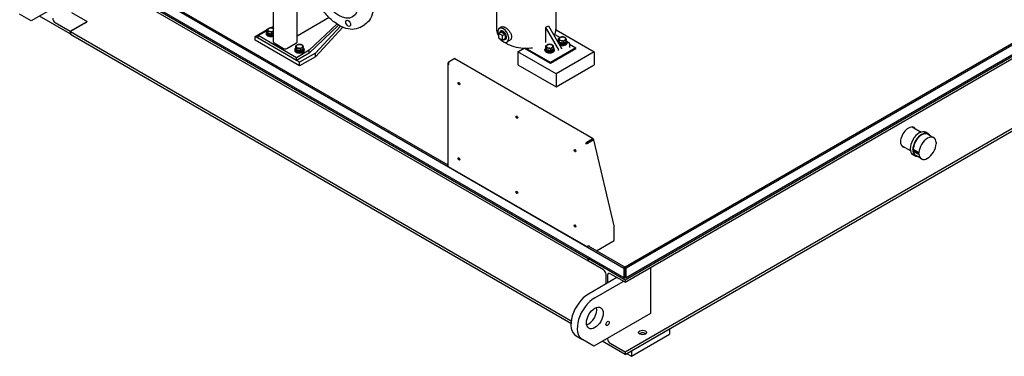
# Model space of a CAD drawing. Header units: inches. Extents: x 17 to 189, y 68 to 193.
# Tile 1 of 43: x 19 to 128, y 68 to 105. Entities that reach past the tile are written whole.
import ezdxf

# ---------------------------------------------------------------- set-up
doc = ezdxf.new("R2010")
doc.units = ezdxf.units.IN
doc.header["$LTSCALE"] = 10.666667
doc.header["$MEASUREMENT"] = 0
doc.layers.get('0').update_dxf_attribs({"lineweight": 25})

msp = doc.modelspace()

# ---------------------------------------------------------------- linework, layer by layer
for p, q in [((185.47, 135.36), (86.03, 77.95)), ((185.6, 135.28), (86.17, 77.87)), ((86.03, 76.57), (185.74, 134.13)), ((86.03, 76.28), (185.74, 133.84)), ((185.49, 134.14), (86.15, 76.78)), ((86.03, 68.56), (185.74, 126.12)), ((86.03, 68.27), (185.74, 125.83)), ((49.56, 102.98), (49.56, 121.58)), ((46.94, 102.98), (46.94, 117.71)), ((20.41, 115.68), (85.9, 77.87)), ((20.54, 115.76), (66.33, 89.32)), ((78.35, 115.01), (78.35, 104.42)), ((85.92, 76.78), (20.51, 114.55)), ((24.38, 112.16), (81.92, 78.94)), ((24.38, 111.87), (81.92, 78.65)), ((71.75, 108.59), (71.75, 104.42)), ((22.22, 106.61), (20, 105.33)), ((24.49, 106.25), (26.21, 105.26)), ((20, 105.33), (18.72, 106.06)), ((24.34, 103.89), (20.92, 105.86)), ((22.67, 105.15), (24.34, 104.18)), ((24.34, 104.18), (26.21, 105.26)), ((26.06, 105.12), (24.38, 104.15)), ((53.13, 105.7), (49.56, 103.63)), ((24.34, 104.18), (24.34, 103.89)), ((24.38, 104.15), (80.05, 72.01)), ((24.38, 104.15), (24.38, 103.86)), ((44.89, 103.59), (46.24, 104.37)), ((45.24, 103.69), (46.24, 104.27)), ((46.22, 103.99), (46.22, 104.07)), ((46.24, 104.17), (46.24, 104.38)), ((46.29, 104.05), (46.24, 104.17)), ((46.35, 103.93), (46.29, 104.05)), ((46.35, 103.93), (46.35, 104.14)), ((46.56, 104.56), (46.66, 104.61)), ((46.66, 104.61), (46.94, 104.7)), ((46.77, 104.55), (46.94, 104.61)), ((46.77, 103.86), (46.77, 104.07)), ((53.99, 104.98), (50.9, 102.06)), ((54.18, 104.86), (50.9, 101.75)), ((54.38, 104.75), (51.61, 101.75)), ((54.64, 104.62), (51.61, 101.35)), ((56.53, 104.6), (57.1, 104.93)), ((71.95, 103.94), (72.26, 104.12)), ((72.32, 104.66), (72.05, 104.5)), ((72.26, 104.12), (72.7, 103.87)), ((78.63, 102.18), (77.23, 104.61)), ((77.23, 102.99), (77.23, 104.61)), ((77.52, 104.78), (78.92, 102.35)), ((78.34, 104.33), (78.36, 104.34)), ((78.36, 104.34), (82.6, 101.89)), ((24.34, 103.89), (24.38, 103.91)), ((24.38, 103.86), (80.02, 71.74)), ((44.89, 103.18), (44.89, 103.59)), ((49.84, 100.73), (44.89, 103.59)), ((49.84, 100.32), (44.89, 103.18)), ((45.24, 103.39), (45.24, 103.69)), ((49.49, 101.24), (45.24, 103.69)), ((49.49, 100.94), (45.24, 103.39)), ((46.13, 103.97), (46.13, 103.9)), ((46.56, 103.89), (46.35, 103.93)), ((46.77, 103.86), (46.56, 103.89)), ((46.92, 103.95), (46.77, 103.86)), ((46.94, 103.96), (46.92, 103.95)), ((71.95, 103.94), (71.95, 103.44)), ((72.39, 103.69), (71.95, 103.94)), ((71.95, 103.44), (72.39, 103.19)), ((72.39, 103.69), (72.7, 103.87)), ((72.39, 103.19), (72.39, 103.69)), ((72.39, 103.19), (72.7, 103.37)), ((72.7, 103.87), (72.7, 103.37)), ((73.19, 103.14), (72.92, 102.99)), ((78.23, 103.82), (78.81, 103.49)), ((78.63, 102.98), (78.63, 103.05)), ((78.65, 103.16), (78.65, 103.37)), ((78.71, 103.04), (78.65, 103.16)), ((78.76, 102.92), (78.71, 103.04)), ((78.76, 102.92), (78.76, 103.13)), ((78.97, 102.88), (78.76, 102.92)), ((79.18, 102.85), (79.18, 103.06)), ((79.33, 102.94), (79.18, 102.85)), ((79.49, 103.03), (79.33, 102.94)), ((79.49, 103.03), (79.49, 103.24)), ((79.5, 102.98), (79.5, 103.05)), ((79.58, 103.04), (79.75, 102.94)), ((79.6, 102.89), (79.6, 102.96)), ((47.01, 102.88), (48.07, 102.26)), ((48.42, 102.26), (49.49, 102.88)), ((49.31, 102.14), (49.31, 102.06)), ((49.4, 102.15), (49.4, 102.23)), ((49.42, 102.33), (49.42, 102.54)), ((49.48, 102.21), (49.42, 102.33)), ((49.53, 102.09), (49.48, 102.21)), ((50.9, 102.06), (49.49, 101.24)), ((49.53, 102.09), (49.53, 102.3)), ((49.74, 102.06), (49.53, 102.09)), ((49.95, 102.02), (49.74, 102.06)), ((49.95, 102.02), (49.95, 102.23)), ((50.1, 102.11), (49.95, 102.02)), ((50.26, 102.2), (50.1, 102.11)), ((50.26, 102.2), (50.26, 102.41)), ((50.27, 102.15), (50.27, 102.23)), ((50.37, 102.14), (50.37, 102.06)), ((50.9, 101.75), (50.9, 102.06)), ((74.12, 101.89), (74.83, 102.3)), ((74.12, 101.89), (74.12, 100.46)), ((78.36, 99.44), (74.12, 101.89)), ((74.91, 102.25), (74.91, 102.3)), ((74.91, 102.25), (77.74, 100.62)), ((77.74, 100.7), (74.97, 102.3)), ((77.12, 102.07), (77.12, 102.15)), ((77.22, 102.16), (77.22, 102.24)), ((77.24, 102.34), (77.24, 102.55)), ((77.29, 102.22), (77.24, 102.34)), ((77.35, 102.1), (77.29, 102.22)), ((77.35, 102.1), (77.35, 102.31)), ((77.56, 102.07), (77.35, 102.1)), ((77.77, 102.03), (77.56, 102.07)), ((80.57, 102.33), (77.74, 100.7)), ((77.74, 100.62), (80.57, 102.25)), ((77.77, 102.03), (77.77, 102.24)), ((77.92, 102.12), (77.77, 102.03)), ((78.07, 102.21), (77.92, 102.12)), ((78.07, 102.21), (78.07, 102.42)), ((78.09, 102.16), (78.09, 102.24)), ((78.18, 102.07), (78.18, 102.15)), ((82.6, 101.89), (78.36, 99.44)), ((79.18, 102.85), (78.97, 102.88)), ((79.85, 102.78), (79.85, 102.38)), ((79.85, 102.75), (80.57, 102.33)), ((80.57, 102.25), (80.57, 102.33)), ((82.6, 101.89), (82.6, 100.46)), ((50.9, 101.75), (49.49, 100.94)), ((49.49, 100.94), (49.49, 101.24)), ((51.61, 101.75), (49.84, 100.73)), ((51.61, 101.35), (49.84, 100.32)), ((49.84, 100.32), (49.84, 100.73)), ((51.61, 101.35), (51.61, 101.75)), ((66.47, 100.79), (66.4, 100.75)), ((66.4, 100.75), (66.43, 100.73)), ((67.09, 101.15), (66.47, 100.79)), ((67.09, 101.15), (82.5, 92.25)), ((66.33, 100.61), (66.33, 89.23)), ((74.12, 100.46), (78.36, 98.01)), ((77.74, 100.62), (77.74, 100.7)), ((78.36, 98.01), (82.6, 100.46)), ((78.36, 99.44), (78.36, 98.01)), ((117.95, 93.54), (118.94, 92.97)), ((82.5, 92.25), (81.88, 91.9)), ((81.88, 91.81), (82.5, 92.17)), ((82.5, 92.17), (81.88, 91.81)), ((81.95, 91.77), (82.57, 92.13)), ((82.5, 92.17), (82.5, 92.25)), ((82.57, 92.13), (82.5, 92.17)), ((84.83, 82.56), (82.57, 92.13)), ((119.75, 92.79), (119.47, 92.95)), ((120.35, 92.35), (119.71, 92.72)), ((81.7, 91.71), (81.63, 91.67)), ((81.88, 91.81), (81.88, 91.9)), ((81.88, 91.81), (81.95, 91.77)), ((116.76, 91.49), (117.75, 90.91)), ((118.01, 91.03), (118.07, 91.06)), ((118.01, 91.03), (118.65, 90.66)), ((118.01, 90.9), (118.65, 90.53)), ((118.07, 91.06), (118.71, 90.69)), ((120.63, 91.86), (120.68, 91.83)), ((118.31, 90.3), (118.03, 90.46)), ((118.99, 90), (118.35, 90.37)), ((81.63, 80.34), (66.4, 89.13)), ((84.83, 80.92), (84.83, 82.56)), ((81.92, 80.32), (86.03, 77.95)), ((81.92, 80.32), (81.92, 80.32)), ((81.95, 80.34), (82, 80.36)), ((82, 80.36), (82, 80.28)), ((82.85, 79.78), (84.83, 80.92)), ((81.92, 78.94), (82.05, 79.02)), ((81.92, 78.65), (81.92, 78.94)), ((82.1, 78.99), (81.97, 78.92)), ((81.97, 78.92), (86.03, 76.57)), ((81.97, 78.62), (81.97, 78.92)), ((81.97, 78.67), (81.92, 78.65)), ((83.64, 77.66), (81.97, 78.62)), ((86.03, 77.95), (85.9, 77.87)), ((85.9, 77.87), (85.9, 76.9)), ((86.03, 76.98), (86.03, 77.95)), ((86.17, 77.87), (86.03, 77.95)), ((86.03, 77.95), (86.03, 76.98)), ((86.17, 76.9), (86.17, 77.87)), ((88.86, 77.91), (88.86, 72.83)), ((85.13, 76.8), (81.96, 74.97)), ((83.92, 76.1), (83.92, 77.18)), ((84.09, 77.08), (84.09, 76.2)), ((86.03, 76.28), (84.36, 77.24)), ((86.03, 76.98), (85.9, 76.9)), ((86.03, 76.83), (86.03, 76.98)), ((86.03, 76.98), (86.17, 76.9)), ((82.67, 74.56), (85.84, 76.39)), ((86.03, 76.57), (86.03, 76.28)), ((88.86, 72.83), (82.57, 69.2)), ((80.59, 70.34), (81.3, 69.94)), ((84.09, 70.07), (84.09, 70)), ((86.74, 68.67), (90.98, 71.12)), ((86.74, 68.06), (90.98, 70.51)), ((90.98, 71.12), (90.98, 70.51)), ((82.57, 69.2), (81.3, 69.94)), ((86.03, 68.27), (83.5, 69.73)), ((84.36, 69.53), (86.03, 68.56)), ((86.03, 68.56), (86.03, 68.27)), ((86.21, 68.37), (86.74, 68.06)), ((86.74, 68.67), (86.74, 68.06))]:
    msp.add_line(p, q)
for centre, major_axis in [((54.19, 108.45), (1.55, -2.68)), ((55.25, 105.06), (0.187, -0.325)), ((67.56, 98.36), (-0.07, 0.122)), ((74.01, 94.63), (-0.07, 0.122)), ((80.47, 90.91), (-0.07, 0.122)), ((67.56, 89.99), (-0.07, 0.122)), ((74.01, 86.27), (-0.07, 0.122)), ((80.47, 82.54), (-0.07, 0.122)), ((82.67, 72.32), (0.66, 1.14)), ((84.09, 71.71), (0.132, 0.228)), ((87.98, 70.7), (-0.438, 0))]:
    msp.add_ellipse(centre, major_axis=major_axis, ratio=0.57735)
for centre, major_axis, start_param, end_param in [((22.67, 105.46), (0.195, -0.338), 3.926991, 5.497787), ((26.06, 105.44), (-0.195, -0.338), 0.785398, 1.359384), ((46.66, 103.97), (-0.531, 0), 5.614924, 8.410141), ((46.66, 104.34), (-0.375, 0), 5.497787, 6.544985), ((46.66, 104.08), (-0.375, 0), 0.010029, 0.513569), ((46.66, 104.34), (-0.375, 0), 0.261799, 1.308997), ((46.66, 104.34), (-0.375, 0), 4.45059, 5.497787), ((46.66, 104.34), (0.375, 0), 4.45059, 5.497787), ((46.66, 104.34), (-0.375, 0), 3.868028, 4.45059), ((46.66, 104.34), (0.375, 0), 5.497787, 5.55675), ((72.48, 103.74), (0.438, -0.758), 4.956688, 10.751276), ((72.48, 103.74), (-0.266, 0.461), 2.539943, 6.884835), ((72.48, 103.74), (-0.233, 0.403), 2.797044, 6.627734), ((75.05, 108.73), (-2.33, 4.04), 3.078414, 3.204771), ((46.66, 103.9), (-0.531, 0), 0, 2.126956), ((46.66, 104.08), (0.375, 0), 3.960604, 4.940575), ((46.66, 104.08), (0.375, 0), 5.079699, 5.55675), ((47.19, 102.98), (-0.25, 0), 0, 0.785398), ((49.31, 102.98), (0.25, 0), 5.497787, 6.283185), ((79.07, 102.96), (-0.531, 0), 5.614924, 6.125163), ((79.07, 103.33), (-0.375, 0), 5.497787, 6.544985), ((79.07, 103.07), (-0.375, 0), 0.010029, 0.513569), ((79.07, 102.96), (0.531, 0), 3.943116, 6.946947), ((79.07, 103.33), (-0.375, 0), 0.261799, 1.308997), ((79.07, 103.33), (-0.375, 0), 4.45059, 5.497787), ((79.07, 103.33), (0.375, 0), 4.45059, 5.497787), ((79.07, 103.33), (0.375, 0), 0.261799, 1.308997), ((79.07, 103.07), (0.375, 0), 5.079699, 5.915876), ((79.07, 103.33), (0.375, 0), 5.497787, 6.544985), ((48.25, 102.37), (0.25, 0), 3.926991, 5.497787), ((49.84, 102.14), (-0.531, 0), 5.614924, 10.08854), ((49.84, 102.06), (-0.531, 0), 0, 3.141593), ((49.84, 102.5), (-0.375, 0), 5.497787, 6.544985), ((49.84, 102.24), (-0.375, 0), 0.010029, 0.513569), ((49.84, 102.5), (-0.375, 0), 0.261799, 1.308997), ((49.84, 102.5), (-0.375, 0), 4.45059, 5.497787), ((49.84, 102.24), (0.375, 0), 3.960604, 4.940575), ((49.84, 102.5), (0.375, 0), 4.45059, 5.497787), ((49.84, 102.5), (0.375, 0), 0.261799, 1.308997), ((49.84, 102.24), (0.375, 0), 5.079699, 5.915876), ((49.84, 102.5), (0.375, 0), 5.497787, 6.544985), ((77.65, 102.15), (0.531, 0), 2.473332, 6.946947), ((77.65, 102.07), (0.531, 0), 3.141593, 6.283185), ((77.65, 102.51), (-0.375, 0), 5.497787, 6.544985), ((77.65, 102.25), (-0.375, 0), 0.010029, 0.513569), ((77.65, 102.51), (-0.375, 0), 0.261799, 1.308997), ((77.65, 102.51), (-0.375, 0), 4.45059, 5.497787), ((77.65, 102.25), (0.375, 0), 3.960604, 4.940575), ((77.65, 102.51), (0.375, 0), 4.45059, 5.497787), ((77.65, 102.51), (0.375, 0), 0.261799, 1.308997), ((77.65, 102.25), (0.375, 0), 5.079699, 5.915876), ((77.65, 102.51), (0.375, 0), 5.497787, 6.544985), ((78.57, 102.15), (0.063, -0.108), 0.97374, 1.570796), ((79.07, 102.89), (0.531, 0), 4.094933, 6.283185), ((79.07, 103.07), (0.375, 0), 3.960604, 4.940575), ((78.86, 102.32), (-0.063, 0.108), 4.115333, 4.712389), ((67.63, 98.4), (0.07, -0.122), 3.695438, 5.72934), ((74.09, 94.68), (0.07, -0.122), 3.695438, 5.72934), ((117.55, 92.4), (-0.63, -1.08), 2.824032, 6.600746), ((118.75, 91.71), (-0.72, -1.24), 3.141593, 6.283185), ((117.38, 92.5), (0.63, 1.08), 5.965625, 6.147), ((119.03, 91.55), (0.72, 1.24), 5.950612, 8.584558), ((119.03, 91.55), (0.68, 1.18), 0, 2.298191), ((119.67, 91.18), (0.68, 1.18), 5.555791, 8.581376), ((80.54, 90.95), (0.07, -0.122), 3.695438, 5.72934), ((117.38, 92.5), (-0.63, -1.08), 0.136185, 0.31756), ((119.03, 91.55), (-0.72, -1.24), 5.552609, 6.615758), ((119.67, 91.18), (-0.68, -1.18), 5.555791, 8.581376), ((113.77, 94.65), (8.46, 0), 5.658683, 5.668129), ((113.77, 94.52), (-8.46, 0), 2.51709, 2.526537), ((119.66, 91.18), (-0.72, -1.24), 2.301373, 2.411016), ((67.63, 90.03), (0.07, -0.122), 3.695438, 5.72934), ((119.03, 91.55), (-0.68, -1.18), 5.619888, 6.283185), ((113.77, 94.65), (8.46, 0), 5.327445, 5.336892), ((119.66, 91.18), (0.72, 1.24), 2.301373, 2.411016), ((113.77, 94.52), (-8.46, 0), 2.185852, 2.195299), ((66.56, 89.23), (-0.23, 0), 0, 0.785398), ((74.09, 86.31), (0.07, -0.122), 3.695438, 5.72934), ((80.54, 82.58), (0.07, -0.122), 3.695438, 5.72934), ((81.79, 80.43), (0.23, 0), 3.926991, 5.497787), ((83.64, 77.34), (-0.195, 0.338), 3.926991, 5.497787), ((84.36, 76.92), (-0.195, 0.338), 5.497787, 7.068583), ((81.96, 72.73), (-1.37, -2.38), 3.926991, 6.283185), ((82.67, 72.32), (-1.38, -2.38), 3.926991, 6.283185), ((81.96, 72.73), (0.66, 1.14), 3.710543, 5.714235), ((87.98, 70.41), (-0.437, 0), 3.762592, 5.662186), ((87.98, 70.41), (0.437, 0), 0.620999, 2.520594), ((83.64, 70.26), (0.195, -0.338), 6.128996, 6.437374), ((84.36, 69.84), (0.195, -0.338), 3.926991, 5.497787)]:
    msp.add_ellipse(centre, major_axis=major_axis, ratio=0.57735, start_param=start_param, end_param=end_param)
for points, knots in [([(52.6, 112.73), (52.84, 112.87), (53.12, 112.94), (53.72, 112.95), (54.05, 112.88), (54.72, 112.62), (55.07, 112.42), (55.74, 111.9), (56.07, 111.58), (56.67, 110.87), (56.94, 110.47), (57.41, 109.63), (57.6, 109.19), (57.89, 108.31), (57.99, 107.88), (58.07, 107.05), (58.05, 106.66), (57.91, 105.96), (57.79, 105.66), (57.47, 105.21), (57.3, 105.05), (57.1, 104.93)], [5.105088, 5.105088, 5.105088, 5.105088, 5.416499, 5.416499, 5.733808, 5.733808, 6.05577, 6.05577, 6.378045, 6.378045, 6.699921, 6.699921, 7.02165, 7.02165, 7.343577, 7.343577, 7.6659, 7.6659, 7.987561, 7.987561, 8.246681, 8.246681, 8.246681, 8.246681]), ([(56.53, 104.6), (56.29, 104.46), (56.01, 104.39), (55.4, 104.38), (55.08, 104.45), (54.4, 104.71), (54.06, 104.92), (53.38, 105.43), (53.06, 105.75), (52.46, 106.46), (52.18, 106.86), (51.72, 107.7), (51.52, 108.14), (51.23, 109.02), (51.14, 109.45), (51.06, 110.28), (51.07, 110.67), (51.21, 111.37), (51.34, 111.68), (51.65, 112.12), (51.83, 112.28), (52.03, 112.4)], [1.963495, 1.963495, 1.963495, 1.963495, 2.274907, 2.274907, 2.592215, 2.592215, 2.914177, 2.914177, 3.236452, 3.236452, 3.558329, 3.558329, 3.880057, 3.880057, 4.201984, 4.201984, 4.524307, 4.524307, 4.845969, 4.845969, 5.105088, 5.105088, 5.105088, 5.105088]), ([(46.22, 104.07), (46.22, 104.09), (46.23, 104.12), (46.24, 104.15), (46.25, 104.15), (46.25, 104.15)], [3.9269908, 3.9269908, 3.9269908, 3.9269908, 4.227616, 4.227616, 4.2546034, 4.2546034, 4.2546034, 4.2546034]), ([(71.75, 104.42), (71.75, 104.21), (71.79, 104), (71.9, 103.76), (71.93, 103.71), (71.95, 103.66)], [0.7853982, 0.7853982, 0.7853982, 0.7853982, 1.0365541, 1.0365541, 1.1037104, 1.1037104, 1.1037104, 1.1037104]), ([(72.32, 104.66), (72.34, 104.67), (72.36, 104.68), (72.42, 104.69), (72.45, 104.69), (72.52, 104.68), (72.56, 104.66), (72.63, 104.63), (72.67, 104.61), (72.75, 104.57), (72.79, 104.54), (72.88, 104.48), (72.92, 104.45), (73, 104.37), (73.05, 104.33), (73.12, 104.24), (73.16, 104.2), (73.22, 104.11), (73.26, 104.06), (73.31, 103.96), (73.34, 103.91), (73.38, 103.81), (73.39, 103.76), (73.41, 103.66), (73.42, 103.61), (73.42, 103.52), (73.41, 103.48), (73.39, 103.39), (73.38, 103.35), (73.34, 103.28), (73.31, 103.24), (73.26, 103.19), (73.22, 103.16), (73.19, 103.14)], [1.683233, 1.683233, 1.683233, 1.683233, 2.103966, 2.103966, 2.524699, 2.524699, 2.945432, 2.945432, 3.366165, 3.366165, 3.786898, 3.786898, 4.207631, 4.207631, 4.628364, 4.628364, 5.049097, 5.049097, 5.469906, 5.469906, 5.890714, 5.890714, 6.311522, 6.311522, 6.73233, 6.73233, 7.153138, 7.153138, 7.573946, 7.573946, 7.994754, 7.994754, 8.415563, 8.415563, 8.415563, 8.415563]), ([(78.22, 103.83), (78.23, 103.86), (78.25, 103.88), (78.27, 103.95), (78.28, 103.99), (78.31, 104.08), (78.32, 104.12), (78.33, 104.2), (78.34, 104.25), (78.34, 104.33), (78.35, 104.37), (78.35, 104.42)], [3.6825925, 3.6825925, 3.6825925, 3.6825925, 3.7193885, 3.7193885, 3.771289, 3.771289, 3.8231896, 3.8231896, 3.8750902, 3.8750902, 3.9269908, 3.9269908, 3.9269908, 3.9269908]), ([(46.22, 103.99), (46.22, 103.96), (46.23, 103.93), (46.26, 103.88), (46.28, 103.86), (46.33, 103.81), (46.37, 103.79), (46.44, 103.76), (46.48, 103.75), (46.57, 103.73), (46.62, 103.73), (46.71, 103.73), (46.76, 103.73), (46.84, 103.75), (46.89, 103.77), (46.93, 103.78), (46.93, 103.79), (46.94, 103.79)], [2.356194, 2.356194, 2.356194, 2.356194, 2.65682, 2.65682, 2.969667, 2.969667, 3.293972, 3.293972, 3.619414, 3.619414, 3.943925, 3.943925, 4.268062, 4.268062, 4.592656, 4.592656, 4.637181, 4.637181, 4.637181, 4.637181]), ([(72.61, 102.97), (72.72, 102.89), (72.85, 102.82), (73.26, 102.61), (73.58, 102.5), (74.25, 102.35), (74.6, 102.31), (75.22, 102.3), (75.48, 102.31), (75.73, 102.35)], [1.47899, 1.47899, 1.47899, 1.47899, 1.637878, 1.637878, 1.983792, 1.983792, 2.327118, 2.327118, 2.580358, 2.580358, 2.580358, 2.580358]), ([(77.23, 102.94), (77.23, 102.94), (77.23, 102.94), (77.23, 102.94), (77.23, 102.94), (77.23, 102.95), (77.23, 102.95), (77.23, 102.96), (77.23, 102.96), (77.23, 102.97), (77.23, 102.98), (77.23, 102.98), (77.23, 102.98), (77.23, 102.99)], [-0.1479136, -0.1479136, -0.1479136, -0.1479136, -0.147374, -0.147374, -0.1144932, -0.1144932, -0.0829417, -0.0829417, -0.0489436, -0.0489436, -0.0229444, -0.0229444, 0, 0, 0, 0]), ([(78.22, 103.83), (78.22, 103.83), (78.22, 103.83), (78.22, 103.83), (78.22, 103.83), (78.23, 103.82), (78.23, 103.82), (78.23, 103.82)], [0.2116952, 0.2116952, 0.2116952, 0.2116952, 0.2686627, 0.2686627, 0.3171717, 0.3171717, 0.3358284, 0.3358284, 0.3358284, 0.3358284]), ([(78.63, 103.05), (78.63, 103.08), (78.64, 103.11), (78.66, 103.13), (78.66, 103.14), (78.66, 103.14)], [3.9269908, 3.9269908, 3.9269908, 3.9269908, 4.227616, 4.227616, 4.2546034, 4.2546034, 4.2546034, 4.2546034]), ([(78.63, 102.98), (78.63, 102.95), (78.64, 102.92), (78.67, 102.87), (78.69, 102.85), (78.74, 102.8), (78.78, 102.78), (78.85, 102.75), (78.89, 102.74), (78.98, 102.72), (79.03, 102.72), (79.12, 102.72), (79.17, 102.72), (79.26, 102.74), (79.3, 102.75), (79.37, 102.79), (79.4, 102.81), (79.46, 102.85), (79.48, 102.88), (79.5, 102.93), (79.5, 102.95), (79.5, 102.98)], [2.356194, 2.356194, 2.356194, 2.356194, 2.65682, 2.65682, 2.969667, 2.969667, 3.293972, 3.293972, 3.619414, 3.619414, 3.943925, 3.943925, 4.268062, 4.268062, 4.592656, 4.592656, 4.918167, 4.918167, 5.241908, 5.241908, 5.497787, 5.497787, 5.497787, 5.497787]), ([(79.49, 103.12), (79.49, 103.11), (79.5, 103.1), (79.5, 103.08), (79.5, 103.07), (79.5, 103.05)], [0.5185741, 0.5185741, 0.5185741, 0.5185741, 0.6481951, 0.6481951, 0.7853982, 0.7853982, 0.7853982, 0.7853982]), ([(79.75, 102.94), (79.76, 102.94), (79.77, 102.93), (79.79, 102.92), (79.8, 102.91), (79.81, 102.89), (79.82, 102.88), (79.83, 102.86), (79.84, 102.84), (79.85, 102.81), (79.85, 102.8), (79.85, 102.78)], [1.5707963, 1.5707963, 1.5707963, 1.5707963, 1.727876, 1.727876, 1.8849556, 1.8849556, 2.0420352, 2.0420352, 2.1991149, 2.1991149, 2.3561945, 2.3561945, 2.3561945, 2.3561945]), ([(49.4, 102.23), (49.4, 102.25), (49.41, 102.28), (49.43, 102.31), (49.43, 102.31), (49.43, 102.31)], [3.9269908, 3.9269908, 3.9269908, 3.9269908, 4.227616, 4.227616, 4.2546034, 4.2546034, 4.2546034, 4.2546034]), ([(49.4, 102.15), (49.4, 102.12), (49.41, 102.1), (49.44, 102.04), (49.46, 102.02), (49.51, 101.98), (49.55, 101.96), (49.62, 101.92), (49.66, 101.91), (49.75, 101.9), (49.8, 101.89), (49.89, 101.89), (49.94, 101.9), (50.03, 101.92), (50.07, 101.93), (50.14, 101.96), (50.17, 101.98), (50.23, 102.03), (50.25, 102.05), (50.27, 102.1), (50.27, 102.13), (50.27, 102.15)], [2.356194, 2.356194, 2.356194, 2.356194, 2.65682, 2.65682, 2.969667, 2.969667, 3.293972, 3.293972, 3.619414, 3.619414, 3.943925, 3.943925, 4.268062, 4.268062, 4.592656, 4.592656, 4.918167, 4.918167, 5.241908, 5.241908, 5.497787, 5.497787, 5.497787, 5.497787]), ([(50.26, 102.3), (50.26, 102.29), (50.27, 102.28), (50.27, 102.25), (50.27, 102.24), (50.27, 102.23)], [0.5185741, 0.5185741, 0.5185741, 0.5185741, 0.6481951, 0.6481951, 0.7853982, 0.7853982, 0.7853982, 0.7853982]), ([(77.22, 102.24), (77.22, 102.26), (77.23, 102.29), (77.24, 102.32), (77.24, 102.32), (77.24, 102.32)], [3.9269908, 3.9269908, 3.9269908, 3.9269908, 4.227616, 4.227616, 4.2546034, 4.2546034, 4.2546034, 4.2546034]), ([(77.22, 102.16), (77.22, 102.13), (77.23, 102.11), (77.25, 102.05), (77.27, 102.03), (77.33, 101.99), (77.36, 101.97), (77.44, 101.93), (77.48, 101.92), (77.57, 101.91), (77.61, 101.9), (77.71, 101.9), (77.75, 101.91), (77.84, 101.93), (77.88, 101.94), (77.96, 101.97), (77.99, 101.99), (78.04, 102.04), (78.06, 102.06), (78.08, 102.11), (78.09, 102.14), (78.09, 102.16)], [2.356194, 2.356194, 2.356194, 2.356194, 2.65682, 2.65682, 2.969667, 2.969667, 3.293972, 3.293972, 3.619414, 3.619414, 3.943925, 3.943925, 4.268062, 4.268062, 4.592656, 4.592656, 4.918167, 4.918167, 5.241908, 5.241908, 5.497787, 5.497787, 5.497787, 5.497787]), ([(78.07, 102.31), (78.08, 102.3), (78.08, 102.29), (78.09, 102.26), (78.09, 102.25), (78.09, 102.24)], [0.5185741, 0.5185741, 0.5185741, 0.5185741, 0.6481951, 0.6481951, 0.7853982, 0.7853982, 0.7853982, 0.7853982]), ([(78.65, 102.09), (78.65, 102.09), (78.65, 102.09), (78.66, 102.1), (78.66, 102.11), (78.65, 102.12)], [0.42073736, 0.42073736, 0.42073736, 0.42073736, 0.42163282, 0.42163282, 0.4563571, 0.4563571, 0.4563571, 0.4563571]), ([(78.95, 102.29), (78.95, 102.28), (78.95, 102.28), (78.95, 102.27), (78.95, 102.27), (78.95, 102.27)], [0.16948892, 0.16948892, 0.16948892, 0.16948892, 0.19369012, 0.19369012, 0.20628075, 0.20628075, 0.20628075, 0.20628075]), ([(66.47, 100.79), (66.44, 100.76), (66.41, 100.69), (66.4, 100.63), (66.39, 100.57), (66.38, 100.51), (66.4, 100.46)], [-1, -1, -1, -1, -0.446659, -0.446659, -0.446659, 0, 0, 0, 0]), ([(66.35, 100.69), (66.33, 100.66), (66.33, 100.62), (66.33, 100.59), (66.34, 100.54), (66.36, 100.5), (66.4, 100.46)], [-0.7739692, -0.7739692, -0.7739692, -0.7739692, -0.4466593, -0.4466593, -0.4466593, 0, 0, 0, 0]), ([(81.88, 91.9), (81.82, 91.88), (81.75, 91.84), (81.71, 91.79), (81.67, 91.75), (81.64, 91.7), (81.63, 91.67)], [-1, -1, -1, -1, -0.446659, -0.446659, -0.446659, 0, 0, 0, 0]), ([(81.89, 91.72), (81.85, 91.7), (81.81, 91.68), (81.77, 91.67), (81.72, 91.66), (81.67, 91.66), (81.63, 91.67)], [-0.7739692, -0.7739692, -0.7739692, -0.7739692, -0.4466593, -0.4466593, -0.4466593, 0, 0, 0, 0]), ([(81.7, 91.71), (81.72, 91.73), (81.76, 91.77), (81.8, 91.79), (81.83, 91.8), (81.85, 91.81), (81.88, 91.81)], [0, 0, 0, 0, 0.644181, 0.644181, 0.644181, 1, 1, 1, 1]), ([(81.7, 91.71), (81.73, 91.71), (81.78, 91.73), (81.82, 91.76), (81.84, 91.77), (81.86, 91.79), (81.88, 91.81)], [0, 0, 0, 0, 0.644181, 0.644181, 0.644181, 1, 1, 1, 1]), ([(85.9, 76.9), (85.89, 76.84), (85.9, 76.8), (85.92, 76.78), (85.95, 76.77), (85.99, 76.78), (86.03, 76.83)], [-1, -1, -1, -1, -0.487701, -0.487701, -0.487701, 0, 0, 0, 0]), ([(86.03, 76.98), (86.02, 76.95), (86.01, 76.94), (86.02, 76.95), (86.02, 76.96), (86.02, 76.97), (86.03, 76.98)], [0, 0, 0, 0, 0.644181, 0.644181, 0.644181, 1, 1, 1, 1]), ([(86.03, 76.98), (86.04, 76.95), (86.06, 76.94), (86.05, 76.95), (86.05, 76.96), (86.04, 76.97), (86.03, 76.98)], [0, 0, 0, 0, 0.644181, 0.644181, 0.644181, 1, 1, 1, 1]), ([(86.17, 76.86), (86.18, 76.82), (86.17, 76.79), (86.14, 76.78), (86.12, 76.77), (86.08, 76.78), (86.03, 76.83)], [-0.8725123, -0.8725123, -0.8725123, -0.8725123, -0.4877015, -0.4877015, -0.4877015, 0, 0, 0, 0])]:
    msp.add_open_spline(points, degree=3, knots=knots)
for points, weights in [([(46.24, 104.38), (46.32, 104.45), (46.39, 104.49)], [1, 1.0379548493, 1]), ([(46.29, 104.28), (46.27, 104.34), (46.24, 104.38)], [1, 1.0379548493, 1]), ([(46.35, 104.14), (46.32, 104.23), (46.29, 104.28)], [1, 1.0379548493, 1]), ([(46.56, 104.13), (46.46, 104.15), (46.35, 104.14)], [1, 1.0379548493, 1]), ([(46.39, 104.49), (46.46, 104.53), (46.54, 104.55)], [1, 1.0379548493, 1]), ([(46.54, 104.55), (46.66, 104.56), (46.75, 104.55)], [1, 1.0379548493, 1]), ([(46.77, 104.07), (46.66, 104.12), (46.56, 104.13)], [1, 1.0379548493, 1]), ([(46.75, 104.55), (46.84, 104.54), (46.94, 104.5)], [1, 1.03365525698, 1.00762505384]), ([(46.92, 104.19), (46.85, 104.15), (46.77, 104.07)], [1, 1.0379548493, 1]), ([(46.94, 104.2), (46.93, 104.19), (46.92, 104.19)], [1.00702154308, 1.00391449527, 1]), ([(78.65, 103.37), (78.73, 103.44), (78.8, 103.48)], [1, 1.0379548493, 1]), ([(78.71, 103.27), (78.68, 103.33), (78.65, 103.37)], [1, 1.0379548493, 1]), ([(78.76, 103.13), (78.73, 103.22), (78.71, 103.27)], [1, 1.0379548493, 1]), ([(78.97, 103.12), (78.87, 103.14), (78.76, 103.13)], [1, 1.0379548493, 1]), ([(78.8, 103.48), (78.87, 103.52), (78.96, 103.54)], [1, 1.0379548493, 1]), ([(78.96, 103.54), (79.07, 103.55), (79.17, 103.54)], [1, 1.0379548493, 1]), ([(79.18, 103.06), (79.07, 103.11), (78.97, 103.12)], [1, 1.0379548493, 1]), ([(79.17, 103.54), (79.26, 103.52), (79.37, 103.48)], [1, 1.0379548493, 1]), ([(79.33, 103.18), (79.26, 103.14), (79.18, 103.06)], [1, 1.0379548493, 1]), ([(79.49, 103.24), (79.4, 103.22), (79.33, 103.18)], [1, 1.0379548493, 1]), ([(79.37, 103.48), (79.4, 103.44), (79.43, 103.39)], [1, 1.0379548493, 1]), ([(79.43, 103.39), (79.46, 103.33), (79.49, 103.24)], [1, 1.0379548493, 1]), ([(49.42, 102.54), (49.5, 102.62), (49.57, 102.66)], [1, 1.0379548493, 1]), ([(49.48, 102.45), (49.45, 102.5), (49.42, 102.54)], [1, 1.0379548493, 1]), ([(49.53, 102.3), (49.5, 102.39), (49.48, 102.45)], [1, 1.0379548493, 1]), ([(49.74, 102.29), (49.64, 102.31), (49.53, 102.3)], [1, 1.0379548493, 1]), ([(49.57, 102.66), (49.64, 102.7), (49.73, 102.72)], [1, 1.0379548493, 1]), ([(49.73, 102.72), (49.84, 102.73), (49.94, 102.71)], [1, 1.0379548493, 1]), ([(49.95, 102.23), (49.84, 102.28), (49.74, 102.29)], [1, 1.0379548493, 1]), ([(49.94, 102.71), (50.03, 102.7), (50.15, 102.65)], [1, 1.0379548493, 1]), ([(50.1, 102.35), (50.03, 102.31), (49.95, 102.23)], [1, 1.0379548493, 1]), ([(50.26, 102.41), (50.18, 102.39), (50.1, 102.35)], [1, 1.0379548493, 1]), ([(50.15, 102.65), (50.18, 102.62), (50.2, 102.56)], [1, 1.0379548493, 1]), ([(50.2, 102.56), (50.23, 102.5), (50.26, 102.41)], [1, 1.0379548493, 1]), ([(77.24, 102.55), (77.32, 102.63), (77.39, 102.67)], [1, 1.0379548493, 1]), ([(77.29, 102.46), (77.27, 102.51), (77.24, 102.55)], [1, 1.0379548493, 1]), ([(77.35, 102.31), (77.32, 102.4), (77.29, 102.46)], [1, 1.0379548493, 1]), ([(77.56, 102.3), (77.46, 102.32), (77.35, 102.31)], [1, 1.0379548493, 1]), ([(77.39, 102.67), (77.46, 102.71), (77.54, 102.73)], [1, 1.0379548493, 1]), ([(77.54, 102.73), (77.65, 102.74), (77.75, 102.72)], [1, 1.0379548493, 1]), ([(77.77, 102.24), (77.65, 102.29), (77.56, 102.3)], [1, 1.0379548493, 1]), ([(77.75, 102.72), (77.85, 102.71), (77.96, 102.66)], [1, 1.0379548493, 1]), ([(77.92, 102.36), (77.85, 102.32), (77.77, 102.24)], [1, 1.0379548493, 1]), ([(78.07, 102.42), (77.99, 102.4), (77.92, 102.36)], [1, 1.0379548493, 1]), ([(77.96, 102.66), (77.99, 102.63), (78.02, 102.57)], [1, 1.0379548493, 1]), ([(78.02, 102.57), (78.04, 102.51), (78.07, 102.42)], [1, 1.0379548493, 1])]:
    msp.add_rational_spline(points, weights, degree=2)
for points in [[(78.63, 102.02), (78.64, 102.05), (78.65, 102.07), (78.65, 102.09)], [(78.95, 102.27), (78.96, 102.25), (78.96, 102.23), (78.97, 102.22)], [(66.4, 100.75), (66.38, 100.73), (66.36, 100.71), (66.35, 100.69)], [(81.95, 91.77), (81.93, 91.75), (81.91, 91.73), (81.89, 91.72)], [(86.17, 76.9), (86.17, 76.89), (86.17, 76.87), (86.17, 76.86)]]:
    msp.add_open_spline(points, degree=3)

doc.saveas('drawing.dxf')
